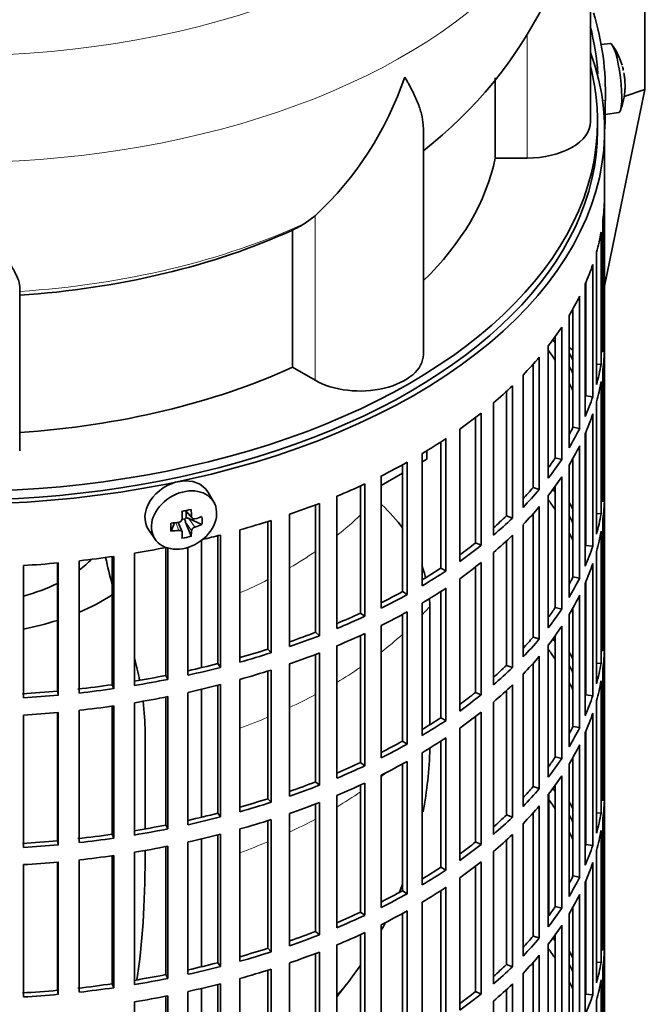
# Model space of a CAD drawing. Header units: millimetres. Extents: x 160 to 768, y -856 to 1288.
# Tile 4 of 14: x 679 to 768, y -746 to -607. Entities that reach past the tile are written whole.
import ezdxf

# ---------------------------------------------------------------- set-up
doc = ezdxf.new("R2010")
doc.units = ezdxf.units.MM
for name, color, linetype in [('M5X8_UNI7687', 7, 'Continuous'), ('VSI134_DIFFUSORE', 7, 'Continuous'), ('VSI134_FILTRO_A', 7, 'Continuous'), ('VSI134_GIUNTO_8×', 7, 'Continuous'), ('VSI134_SUPPORTO_', 7, 'Continuous'), ('VSI134_TERMINALE', 7, 'Continuous')]:
    doc.layers.add(name, color=color, linetype=linetype)

# ---------------------------------------------------------------- blocks, each defined once
blk = doc.blocks.new('SE4')
at = {"layer": 'M5X8_UNI7687', "color": 7, "linetype": 'Continuous', "lineweight": 35}
for p, q in [((762.67, -609.99), (761.37, -610.12)), ((761.94, -620.07), (763.87, -619.78)), ((706.41, -675.1), (705.61, -673.71)), ((702.34, -676.3), (703.34, -677.37)), ((702.47, -676.43), (702.47, -677.28)), ((702.29, -677.47), (701.87, -677.56)), ((704.71, -678.27), (702.86, -677.42)), ((697.16, -679.04), (698.07, -680.36)), ((700.32, -679.19), (700.84, -678.01)), ((701.89, -679.29), (701.34, -677.95)), ((703.16, -679.93), (702.4, -677.92))]:
    blk.add_line(p, q, dxfattribs=at)
at = {"layer": 'M5X8_UNI7687', "color": 4, "linetype": 'Continuous', "lineweight": 9}
for p, q in [((702.43, -676.27), (703.25, -677.15)), ((702.86, -677.42), (703.72, -678.62)), ((701.45, -679.09), (700.99, -677.99)), ((703.25, -679.12), (702.4, -677.92))]:
    blk.add_line(p, q, dxfattribs=at)
at = {"layer": 'M5X8_UNI7687', "color": 7, "linetype": 'Continuous', "lineweight": 35}
for centre, radius, start, end in [((754.75, -615.93), 10, 16.6957, 35.0127), ((754.75, -615.93), 10, 12.1619, 13.5278), ((1130.85, -559.38), 370.34, 188.5064, 188.6141), ((754.75, -615.93), 10, 338.98, 357.2751), ((701.39, -677.41), 0.528, 276.4555, 357.8986)]:
    blk.add_arc(centre, radius, start, end, dxfattribs=at)
for centre, major_axis, ratio, start_param, end_param in [((763.26, -614.89), (0.6, -4.89), 0.169759, 0.004788, 3.136805), ((754.73, -615.84), (-9.78, -2.08), 0.810411, 3.163117, 3.206609), ((754.77, -616.06), (-9.94, -1.06), 0.589949, 3.053564, 3.168123), ((756.28, -613.94), (7.36, -5.62), 0.747167, 0.443437, 0.593129), ((701.32, -676.27), (4.23, 2.67), 0.767256, 0, 3.174849), ((701.32, -676.27), (4.23, 2.67), 0.767256, 6.249929, 6.283185), ((699.95, -676.6), (9.07, 1.85), 0.019763, -1.362564, -1.212872), ((699.35, -672.88), (1.53, -9.88), 0.211325, 1.060011, 1.174571), ((699.05, -672.94), (2.6, -9.66), 0.345066, 1.029371, 1.14393), ((702.7, -677.59), (-0.426, -0.263), 0.771805, 4.793187, 5.319985), ((702.87, -677.83), (-0.389, 0.866), 0.498877, 0.936528, 1.454729), ((702.87, -677.83), (-0.787, 0.46), 0.398513, 4.948942, 5.467143), ((699.2, -673.04), (9.99, 0.35), 0.508283, -1.119427, -1.004868), ((697.07, -674.71), (5.99, -7.06), 0.675161, 0.597011, 0.746703), ((702.83, -673.5), (-1.49, -9.14), 0.222064, -1.011937, -0.862245), ((699.2, -673.04), (9.99, 0.35), 0.508283, 4.80694, 4.9215), ((699.2, -672.78), (9.99, -0.39), 0.642024, 4.849519, 4.964078), ((699.05, -672.94), (2.6, -9.66), 0.345066, 0.672553, 0.787113), ((699.2, -672.78), (9.99, -0.39), 0.642024, -1.076849, -0.96229), ((699.35, -672.88), (1.53, -9.88), 0.211325, 0.703193, 0.817753), ((699.95, -671.6), (8.01, -4.64), 0.916989, 5.413008, 5.5627)]:
    blk.add_ellipse(centre, major_axis=major_axis, ratio=ratio, start_param=start_param, end_param=end_param, dxfattribs=at)
blk.add_ellipse((702.17, -677.62), major_axis=(-4.17, -2.63), ratio=0.767256, dxfattribs=at)
for points in [[(703.25, -677.15), (703.25, -677.16), (703.25, -677.19), (703.26, -677.23), (703.28, -677.27), (703.29, -677.3), (703.31, -677.34), (703.34, -677.37), (703.36, -677.39), (703.4, -677.42), (703.43, -677.44), (703.47, -677.45), (703.51, -677.46), (703.55, -677.47), (703.59, -677.47), (703.63, -677.47), (703.67, -677.47), (703.7, -677.46), (703.72, -677.46)], [(701.91, -679.4), (701.91, -679.39), (701.91, -679.36), (701.91, -679.33), (701.9, -679.29), (701.88, -679.26), (701.87, -679.23), (701.84, -679.21), (701.82, -679.18), (701.78, -679.16), (701.75, -679.14), (701.71, -679.12), (701.67, -679.11), (701.63, -679.1), (701.59, -679.09), (701.54, -679.09), (701.5, -679.09), (701.46, -679.09), (701.45, -679.09)], [(703.72, -678.62), (703.7, -678.62), (703.67, -678.63), (703.63, -678.65), (703.59, -678.67), (703.55, -678.69), (703.51, -678.72), (703.47, -678.75), (703.43, -678.78), (703.4, -678.82), (703.36, -678.85), (703.34, -678.89), (703.31, -678.93), (703.29, -678.97), (703.28, -679.01), (703.26, -679.04), (703.25, -679.08), (703.25, -679.11), (703.25, -679.12)]]:
    blk.add_open_spline(points, degree=3, dxfattribs=at)
at = {"layer": 'VSI134_DIFFUSORE', "color": 7, "linetype": 'Continuous', "lineweight": 35}
for p, q in [((759.85, -621.05), (759.85, -577.99)), ((746.32, -614.85), (746.32, -626.24)), ((736.13, -654.11), (736.13, -621.97)), ((746.32, -626.24), (750.85, -626.24)), ((720.76, -634.44), (719.34, -635.49)), ((717.56, -636.46), (717.56, -655.94)), ((678.85, -667.81), (678.85, -644.46)), ((717.56, -655.94), (720.76, -657.79))]:
    blk.add_line(p, q, dxfattribs=at)
at = {"layer": 'VSI134_DIFFUSORE', "color": 4, "linetype": 'Continuous', "lineweight": 9}
for p, q in [((750.85, -626.24), (750.85, -608.64)), ((720.76, -657.79), (720.76, -634.44))]:
    blk.add_line(p, q, dxfattribs=at)
at = {"layer": 'VSI134_DIFFUSORE', "color": 7, "linetype": 'Continuous', "lineweight": 35}
for centre, radius, start, end in [((698.57, -576.82), 61.24, 307.8937, 358.904), ((688.26, -599.48), 47.73, 312.9143, 341.3628), ((711.43, -623.1), 14.7, 294.6434, 302.5491)]:
    blk.add_arc(centre, radius, start, end, dxfattribs=at)
at = {"layer": 'VSI134_DIFFUSORE', "color": 4, "linetype": 'Continuous', "lineweight": 9}
for centre, major_axis, start_param, end_param in [((669.85, -562.27), (85.67, 0), 2.813331, 6.283185), ((669.85, -575.03), (-89.83, 0), 0, 3.2087), ((669.85, -599.57), (79.5, 0), 4.82584, 5.384336)]:
    blk.add_ellipse(centre, major_axis=major_axis, ratio=0.57735, start_param=start_param, end_param=end_param, dxfattribs=at)
at = {"layer": 'VSI134_DIFFUSORE', "color": 7, "linetype": 'Continuous', "lineweight": 35}
for centre, major_axis, start_param, end_param in [((750.85, -621.05), (-9, 0), 1.570796, 3.141593), ((669.85, -621.05), (77, 0), 5.749077, 6.166034), ((669.85, -601.57), (77, 0), 4.82954, 5.380636), ((727.13, -654.11), (-9, 0), 0.785398, 3.141593), ((669.85, -621.05), (77, 0), 4.82954, 5.380636)]:
    blk.add_ellipse(centre, major_axis=major_axis, ratio=0.57735, start_param=start_param, end_param=end_param, dxfattribs=at)
for points, knots in [([(736.13, -621.99), (736.13, -621.83), (736.12, -621.67), (736.07, -621.01), (735.99, -620.5), (735.72, -619.44), (735.53, -618.89), (735.08, -617.76), (734.82, -617.18), (734.36, -616.29), (734.2, -615.99), (733.94, -615.52), (733.86, -615.37), (733.68, -615.05), (733.58, -614.9), (733.49, -614.74)], [0.4604904, 0.4604904, 0.4604904, 0.4604904, 0.5, 0.5, 0.625, 0.625, 0.75, 0.75, 0.875, 0.875, 0.9375, 0.9375, 0.96875, 0.96875, 1, 1, 1, 1]), ([(678.85, -644.46), (678.85, -644.14), (678.76, -643.78), (678.45, -642.99), (678.23, -642.55), (677.81, -641.83), (677.66, -641.58), (677.34, -641.06), (677.17, -640.8), (676.63, -639.98), (676.23, -639.4), (675.39, -638.18), (674.94, -637.53), (673.99, -636.18), (673.5, -635.47), (672.48, -633.99), (671.96, -633.23), (671.18, -632.03), (670.91, -631.63), (670.52, -631.01), (670.38, -630.8), (670.12, -630.38), (669.98, -630.17), (669.85, -629.96)], [0, 0, 0, 0, 0.125, 0.125, 0.25, 0.25, 0.3125, 0.3125, 0.375, 0.375, 0.5, 0.5, 0.625, 0.625, 0.75, 0.75, 0.875, 0.875, 0.9375, 0.9375, 0.96875, 0.96875, 1, 1, 1, 1])]:
    blk.add_open_spline(points, degree=3, knots=knots, dxfattribs=at)
at = {"layer": 'VSI134_FILTRO_A', "color": 7, "linetype": 'Continuous', "lineweight": 35}
for p, q in [((761.85, -786.39), (761.85, -622.27)), ((761.84, -632.13), (761.84, -650.91)), ((761.62, -635.01), (761.62, -653.79)), ((761.36, -636.75), (761.36, -655.53)), ((760.7, -639.61), (760.7, -658.39)), ((760.18, -641.33), (760.18, -660.11)), ((759.09, -644.15), (759.09, -662.93)), ((759.2, -643.91), (759.2, -659.99)), ((758.31, -645.84), (758.31, -664.62)), ((757.36, -647.65), (757.36, -664.45)), ((756.81, -648.59), (756.81, -667.37)), ((755.77, -650.24), (755.77, -669.02)), ((761.62, -650.9), (761.84, -650.91)), ((754.85, -651.58), (754.85, -668.8)), ((753.86, -652.9), (753.86, -671.68)), ((761.84, -653.35), (761.84, -672.13)), ((752.58, -654.49), (752.58, -673.27)), ((760.7, -655.48), (761.36, -655.53)), ((751.69, -655.51), (751.69, -673)), ((761.62, -656.24), (761.62, -675.02)), ((750.27, -657.05), (750.27, -675.83)), ((761.36, -657.98), (761.36, -676.76)), ((747.91, -659.36), (747.91, -677.03)), ((748.76, -658.56), (748.76, -677.34)), ((746.07, -661), (746.07, -679.78)), ((759.2, -659.99), (760.18, -660.11)), ((760.7, -660.84), (760.7, -679.62)), ((744.33, -662.43), (744.33, -681.21)), ((743.54, -663.05), (743.54, -680.86)), ((760.18, -662.56), (760.18, -681.34)), ((741.29, -664.72), (741.29, -683.5)), ((757.36, -664.45), (758.31, -664.62)), ((759.2, -665.14), (759.2, -681.22)), ((738.61, -666.54), (738.61, -684.45)), ((739.34, -666.06), (739.34, -684.84)), ((759.09, -665.38), (759.09, -684.16)), ((758.31, -667.07), (758.31, -685.85)), ((733.82, -669.42), (733.82, -688.2)), ((735.97, -668.19), (735.97, -686.97)), ((754.85, -668.8), (755.77, -669.02)), ((757.36, -668.88), (757.36, -685.68)), ((733.15, -669.8), (733.15, -687.78)), ((756.81, -669.82), (756.81, -688.6)), ((730.14, -671.37), (730.14, -690.15)), ((755.77, -671.47), (755.77, -690.25)), ((761.62, -672.13), (761.84, -672.13)), ((727.21, -672.78), (727.21, -690.82)), ((727.82, -672.5), (727.82, -691.28)), ((751.69, -673), (752.58, -673.27)), ((754.85, -672.81), (754.85, -690.02)), ((723.85, -674.25), (723.85, -693.03)), ((753.86, -674.13), (753.86, -692.91)), ((761.84, -674.58), (761.84, -693.36)), ((720.83, -675.47), (720.83, -693.55)), ((721.37, -675.26), (721.37, -694.04)), ((752.58, -675.72), (752.58, -694.5)), ((714.07, -677.83), (714.07, -695.95)), ((714.53, -677.68), (714.53, -696.46)), ((717.15, -676.81), (717.15, -695.59)), ((747.91, -677.03), (748.76, -677.34)), ((751.69, -676.74), (751.69, -694.23)), ((760.7, -676.71), (761.36, -676.76)), ((761.62, -677.47), (761.62, -696.25)), ((710.1, -679.02), (710.1, -697.79)), ((750.27, -678.28), (750.27, -697.06)), ((761.36, -679.21), (761.36, -697.99)), ((706.97, -679.85), (706.97, -698)), ((707.35, -679.75), (707.35, -698.53)), ((747.91, -680.59), (747.91, -698.26)), ((748.76, -679.79), (748.76, -698.57)), ((699.59, -681.52), (699.59, -699.69)), ((699.89, -681.61), (699.89, -700.24)), ((702.73, -681.5), (702.73, -699.64)), ((743.54, -680.86), (744.33, -681.21)), ((759.2, -681.22), (760.18, -681.34)), ((687.31, -683.4), (687.31, -702.18)), ((691.98, -682.81), (691.98, -700.99)), ((692.2, -682.78), (692.2, -701.56)), ((695.12, -682.32), (695.12, -701.1)), ((746.07, -682.23), (746.07, -701.01)), ((760.7, -682.07), (760.7, -700.85)), ((679.38, -684.08), (679.38, -702.86)), ((684.2, -683.72), (684.2, -701.91)), ((684.33, -683.71), (684.33, -702.49)), ((738.61, -684.45), (739.34, -684.84)), ((743.54, -684.28), (743.54, -702.09)), ((744.33, -683.66), (744.33, -702.44)), ((760.18, -683.79), (760.18, -702.57)), ((741.29, -685.95), (741.29, -704.73)), ((757.36, -685.68), (758.31, -685.85)), ((739.34, -687.29), (739.34, -706.07)), ((759.09, -686.61), (759.09, -705.39)), ((759.2, -686.37), (759.2, -702.45)), ((733.15, -687.78), (733.82, -688.2)), ((738.61, -687.77), (738.61, -705.68)), ((758.31, -688.3), (758.31, -707.08)), ((735.97, -689.42), (735.97, -708.2)), ((754.85, -690.02), (755.77, -690.25)), ((757.36, -690.11), (757.36, -706.91)), ((727.21, -690.82), (727.82, -691.28)), ((733.15, -691.03), (733.15, -709.01)), ((733.82, -690.65), (733.82, -709.43)), ((756.81, -691.05), (756.81, -709.83)), ((730.14, -692.6), (730.14, -711.38)), ((755.77, -692.7), (755.77, -711.47)), ((720.83, -693.55), (721.37, -694.04)), ((727.21, -694.01), (727.21, -712.05)), ((727.82, -693.73), (727.82, -712.51)), ((751.69, -694.23), (752.58, -694.5)), ((754.85, -694.03), (754.85, -711.25)), ((761.62, -693.36), (761.84, -693.36)), ((714.07, -695.95), (714.53, -696.46)), ((723.85, -695.48), (723.85, -714.26)), ((753.86, -695.36), (753.86, -714.14)), ((761.84, -695.81), (761.84, -714.59)), ((720.83, -696.69), (720.83, -714.78)), ((721.37, -696.49), (721.37, -715.27)), ((752.58, -696.95), (752.58, -715.73)), ((706.97, -698), (707.35, -698.53)), ((717.15, -698.04), (717.15, -716.82)), ((747.91, -698.26), (748.76, -698.57)), ((751.69, -697.97), (751.69, -715.46)), ((760.7, -697.94), (761.36, -697.99)), ((761.62, -698.7), (761.62, -717.48)), ((699.59, -699.69), (699.89, -700.24)), ((714.07, -699.06), (714.07, -717.18)), ((714.53, -698.91), (714.53, -717.69)), ((750.27, -699.51), (750.27, -718.29)), ((691.98, -700.99), (692.2, -701.56)), ((706.97, -701.08), (706.97, -719.23)), ((707.35, -700.98), (707.35, -719.76)), ((710.1, -700.24), (710.1, -719.02)), ((748.76, -701.02), (748.76, -719.8)), ((761.36, -700.44), (761.36, -719.22)), ((684.2, -701.91), (684.33, -702.49)), ((699.59, -702.75), (699.59, -720.91)), ((699.89, -702.69), (699.89, -721.47)), ((702.73, -702.09), (702.73, -720.87)), ((743.54, -702.09), (744.33, -702.44)), ((747.91, -701.82), (747.91, -719.49)), ((759.2, -702.45), (760.18, -702.57)), ((691.98, -704.04), (691.98, -722.22)), ((692.2, -704.01), (692.2, -722.79)), ((695.12, -703.55), (695.12, -722.33)), ((746.07, -703.46), (746.07, -722.24)), ((760.7, -703.3), (760.7, -722.08)), ((679.38, -705.31), (679.38, -724.09)), ((684.2, -704.95), (684.2, -723.14)), ((684.33, -704.93), (684.33, -723.71)), ((687.31, -704.63), (687.31, -723.41)), ((738.61, -705.68), (739.34, -706.07)), ((743.54, -705.51), (743.54, -723.32)), ((744.33, -704.89), (744.33, -723.67)), ((760.18, -705.02), (760.18, -723.8)), ((741.29, -707.18), (741.29, -725.96)), ((757.36, -706.91), (758.31, -707.08)), ((739.34, -708.52), (739.34, -727.3)), ((759.09, -707.84), (759.09, -726.62)), ((759.2, -707.59), (759.2, -723.68)), ((733.15, -709.01), (733.82, -709.43)), ((738.61, -709), (738.61, -726.91)), ((758.31, -709.53), (758.31, -728.31)), ((735.97, -710.65), (735.97, -729.42)), ((754.85, -711.25), (755.77, -711.47)), ((757.36, -711.33), (757.36, -728.13)), ((727.21, -712.05), (727.82, -712.51)), ((733.15, -712.26), (733.15, -730.24)), ((733.82, -711.88), (733.82, -730.66)), ((756.81, -712.28), (756.81, -731.06)), ((730.14, -713.83), (730.14, -732.61)), ((755.77, -713.92), (755.77, -732.7)), ((720.83, -714.78), (721.37, -715.27)), ((727.21, -715.24), (727.21, -733.28)), ((727.82, -714.96), (727.82, -733.73)), ((751.69, -715.46), (752.58, -715.73)), ((754.85, -715.26), (754.85, -732.48)), ((761.62, -714.59), (761.84, -714.59)), ((723.85, -716.71), (723.85, -735.49)), ((753.86, -716.59), (753.86, -735.37)), ((714.07, -717.18), (714.53, -717.69)), ((720.83, -717.92), (720.83, -736.01)), ((721.37, -717.72), (721.37, -736.49)), ((752.58, -718.18), (752.58, -736.95)), ((761.84, -717.04), (761.84, -735.82)), ((706.97, -719.23), (707.35, -719.76)), ((717.15, -719.27), (717.15, -738.05)), ((747.91, -719.49), (748.76, -719.8)), ((751.69, -719.2), (751.69, -736.69)), ((760.7, -719.17), (761.36, -719.22)), ((699.59, -720.91), (699.89, -721.47)), ((714.07, -720.29), (714.07, -738.41)), ((714.53, -720.14), (714.53, -738.92)), ((750.27, -720.74), (750.27, -739.52)), ((761.62, -719.93), (761.62, -738.7)), ((691.98, -722.22), (692.2, -722.79)), ((706.97, -722.31), (706.97, -740.46)), ((707.35, -722.21), (707.35, -740.99)), ((710.1, -721.47), (710.1, -740.25)), ((748.76, -722.25), (748.76, -741.03)), ((761.36, -721.67), (761.36, -740.45)), ((684.2, -723.14), (684.33, -723.71)), ((699.59, -723.97), (699.59, -742.14)), ((699.89, -723.91), (699.89, -742.69)), ((702.73, -723.32), (702.73, -742.1)), ((743.54, -723.32), (744.33, -723.67)), ((747.91, -723.05), (747.91, -740.72)), ((759.2, -723.68), (760.18, -723.8)), ((691.98, -725.27), (691.98, -743.45)), ((692.2, -725.24), (692.2, -744.01)), ((695.12, -724.78), (695.12, -743.56)), ((746.07, -724.68), (746.07, -743.46)), ((760.7, -724.53), (760.7, -743.31)), ((679.38, -726.54), (679.38, -745.32)), ((684.2, -726.18), (684.2, -744.37)), ((684.33, -726.16), (684.33, -744.94)), ((687.31, -725.86), (687.31, -744.64)), ((743.54, -726.74), (743.54, -744.54)), ((744.33, -726.12), (744.33, -744.9)), ((760.18, -726.25), (760.18, -745.03)), ((738.61, -726.91), (739.34, -727.3)), ((757.36, -728.13), (758.31, -728.31)), ((741.29, -728.41), (741.29, -747.19)), ((759.09, -729.07), (759.09, -747.85)), ((759.2, -728.82), (759.2, -744.9)), ((733.15, -730.24), (733.82, -730.66)), ((738.61, -730.23), (738.61, -748.14)), ((739.34, -729.75), (739.34, -748.53)), ((758.31, -730.76), (758.31, -749.54)), ((735.97, -731.87), (735.97, -750.65)), ((727.21, -733.28), (727.82, -733.73)), ((733.15, -733.48), (733.15, -751.46)), ((733.82, -733.11), (733.82, -751.89)), ((754.85, -732.48), (755.77, -732.7)), ((756.81, -733.51), (756.81, -752.29)), ((757.36, -732.56), (757.36, -749.36)), ((730.14, -735.06), (730.14, -753.84)), ((755.77, -735.15), (755.77, -753.93)), ((720.83, -736.01), (721.37, -736.49)), ((727.21, -736.47), (727.21, -754.51)), ((727.82, -736.18), (727.82, -754.96)), ((754.85, -736.49), (754.85, -753.71)), ((761.62, -735.82), (761.84, -735.82)), ((723.85, -737.94), (723.85, -756.72)), ((751.69, -736.69), (752.58, -736.95)), ((753.86, -737.82), (753.86, -756.6)), ((714.07, -738.41), (714.53, -738.92)), ((720.83, -739.15), (720.83, -757.24)), ((721.37, -738.94), (721.37, -757.72)), ((761.84, -738.27), (761.84, -757.05)), ((706.97, -740.46), (707.35, -740.99)), ((717.15, -740.5), (717.15, -759.27)), ((747.91, -740.72), (748.76, -741.03)), ((751.69, -740.43), (751.69, -757.92)), ((752.58, -739.4), (752.58, -758.18)), ((760.7, -740.4), (761.36, -740.45)), ((699.59, -742.14), (699.89, -742.69)), ((714.07, -741.52), (714.07, -759.64)), ((714.53, -741.37), (714.53, -760.15)), ((750.27, -741.97), (750.27, -760.74)), ((761.62, -741.15), (761.62, -759.93)), ((691.98, -743.45), (692.2, -744.01)), ((706.97, -743.54), (706.97, -761.69)), ((707.35, -743.44), (707.35, -762.22)), ((710.1, -742.7), (710.1, -761.48)), ((748.76, -743.48), (748.76, -762.26)), ((761.36, -742.9), (761.36, -761.68)), ((684.2, -744.37), (684.33, -744.94)), ((702.73, -744.55), (702.73, -763.33)), ((743.54, -744.54), (744.33, -744.9)), ((747.91, -744.28), (747.91, -761.95)), ((759.2, -744.9), (760.18, -745.03)), ((695.12, -746.01), (695.12, -764.79)), ((699.59, -745.2), (699.59, -763.37)), ((699.89, -745.14), (699.89, -763.92)), ((746.07, -745.91), (746.07, -764.69)), ((760.7, -745.76), (760.7, -764.54))]:
    blk.add_line(p, q, dxfattribs=at)
for centre, major_axis, start_param, end_param in [((669.85, -622.27), (-92, 0), -0.208894, 3.350487), ((669.85, -622.27), (-91, 0), 0, 3.141593), ((669.85, -631.25), (92, 0), 6.212375, 6.266729), ((669.85, -631.25), (92, 0), -0.158077, -0.103722), ((669.85, -631.25), (92, 0), -0.245343, -0.190989), ((669.85, -631.25), (92, 0), -0.33261, -0.278255), ((669.85, -631.25), (92, 0), -0.419876, -0.365522), ((669.85, -650.03), (92, 0), 6.212375, 6.266729), ((669.85, -671.26), (91, 0), 0.365223, 0.374965), ((669.85, -673.71), (91, 0), 0.365223, 0.394539), ((669.85, -671.26), (92, 0), 0.313806, 0.33261), ((669.85, -652.48), (92, 0), 6.212375, 6.266729), ((669.85, -631.25), (92, 0), -0.507143, -0.452788), ((669.85, -671.26), (91, 0), 0.277957, 0.299174), ((669.85, -650.03), (92, 0), -0.158077, -0.103722), ((669.85, -673.71), (91, 0), 0.277957, 0.299174), ((669.85, -652.48), (92, 0), -0.158077, -0.103722), ((669.85, -631.25), (92, 0), -0.594409, -0.540055), ((669.85, -650.03), (92, 0), -0.245343, -0.190989), ((669.85, -631.25), (92, 0), -0.681676, -0.627321), ((669.85, -652.48), (92, 0), -0.245343, -0.190989), ((669.85, -650.03), (91, 0), -0.299174, -0.277957), ((669.85, -650.03), (92, 0), -0.33261, -0.278255), ((669.85, -631.25), (92, 0), -0.768942, -0.714588), ((669.85, -652.48), (92, 0), -0.33261, -0.278255), ((669.85, -631.25), (92, 0), -0.856209, -0.801854), ((669.85, -650.03), (91, 0), -0.394539, -0.365223), ((669.85, -650.03), (92, 0), -0.419876, -0.365522), ((669.85, -652.48), (92, 0), -0.419876, -0.365522), ((669.85, -671.26), (92, 0), 6.212375, 6.266729), ((669.85, -631.25), (92, 0), -0.943475, -0.889121), ((669.85, -650.03), (91, 0), -0.486998, -0.45249), ((669.85, -650.03), (92, 0), -0.507143, -0.452788), ((669.85, -692.49), (91, 0), 0.365223, 0.374965), ((669.85, -694.94), (91, 0), 0.365223, 0.394539), ((669.85, -673.71), (92, 0), 6.212375, 6.266729), ((669.85, -631.25), (92, 0), -1.030742, -0.976387), ((669.85, -652.48), (92, 0), -0.507143, -0.452788), ((669.85, -692.49), (92, 0), 0.313806, 0.33261), ((669.85, -631.25), (92, 0), -1.118008, -1.063654), ((669.85, -650.03), (91, 0), -0.577951, -0.539756), ((669.85, -650.03), (92, 0), -0.594409, -0.540055), ((669.85, -692.49), (91, 0), 0.277957, 0.299174), ((669.85, -671.26), (92, 0), -0.158077, -0.103722), ((669.85, -673.71), (92, 0), -0.158077, -0.103722), ((669.85, -631.25), (92, 0), -1.181149, -1.15092), ((669.85, -652.48), (92, 0), -0.594409, -0.540055), ((669.85, -694.94), (91, 0), 0.277957, 0.299174), ((669.85, -631.25), (92, 0), -1.292541, -1.241644), ((669.85, -650.03), (91, 0), -0.668018, -0.627022), ((669.85, -650.03), (92, 0), -0.681676, -0.627321), ((669.85, -671.26), (92, 0), -0.245343, -0.190989), ((669.85, -631.25), (92, 0), -1.379807, -1.325453), ((669.85, -631.25), (92, 0), -1.467074, -1.412719), ((669.85, -650.03), (91, 0), -0.757518, -0.714289), ((669.85, -650.03), (92, 0), -0.768942, -0.714588), ((669.85, -652.48), (92, 0), -0.681676, -0.627321), ((669.85, -673.71), (92, 0), -0.245343, -0.190989), ((669.85, -671.26), (91, 0), -0.299174, -0.277957), ((669.85, -671.26), (92, 0), -0.33261, -0.278255), ((669.85, -652.48), (92, 0), -0.768942, -0.714588), ((669.85, -650.03), (91, 0), -0.846635, -0.801555), ((669.85, -650.03), (92, 0), -0.856209, -0.801854), ((669.85, -673.71), (92, 0), -0.33261, -0.278255), ((669.85, -671.26), (92, 0), -0.419876, -0.365522), ((669.85, -671.26), (91, 0), -0.392699, -0.365223), ((669.85, -650.03), (91, 0), -0.935485, -0.888822), ((669.85, -650.03), (92, 0), -0.943475, -0.889121), ((669.85, -652.48), (92, 0), -0.856209, -0.801854), ((669.85, -673.71), (92, 0), -0.419876, -0.365522), ((669.85, -650.03), (91, 0), -1.024141, -0.976088), ((669.85, -650.03), (92, 0), -1.030742, -0.976387), ((669.85, -652.48), (92, 0), -0.943475, -0.889121), ((669.85, -671.26), (91, 0), -0.486998, -0.45249), ((669.85, -671.26), (92, 0), -0.507143, -0.452788), ((669.85, -713.72), (91, 0), 0.365223, 0.374965), ((669.85, -692.49), (92, 0), 6.212375, 6.266729), ((669.85, -650.03), (91, 0), -1.112655, -1.063355), ((669.85, -694.94), (92, 0), 6.212375, 6.266729), ((669.85, -650.03), (92, 0), -1.118008, -1.063654), ((669.85, -652.48), (92, 0), -1.030742, -0.976387), ((669.85, -673.71), (92, 0), -0.507143, -0.452788), ((669.85, -716.17), (91, 0), 0.365223, 0.392699), ((669.85, -713.72), (92, 0), 0.313806, 0.33261), ((669.85, -650.03), (91, 0), -1.201065, -1.150621), ((669.85, -650.03), (92, 0), -1.205275, -1.15092), ((669.85, -671.26), (91, 0), -0.577951, -0.539756), ((669.85, -671.26), (92, 0), -0.594409, -0.540055), ((669.85, -713.72), (91, 0), 0.277957, 0.299174), ((669.85, -692.49), (92, 0), -0.158077, -0.103722), ((669.85, -650.03), (91, 0), -1.2894, -1.237888), ((669.85, -652.48), (92, 0), -1.118008, -1.063654), ((669.85, -650.03), (91, 0), -1.380106, -1.325154), ((669.85, -650.03), (92, 0), -1.379807, -1.325453), ((669.85, -650.03), (92, 0), -1.292541, -1.238186), ((669.85, -652.48), (92, 0), -1.205275, -1.15092), ((669.85, -673.71), (92, 0), -0.594409, -0.540055), ((669.85, -716.17), (91, 0), 0.277957, 0.299174), ((669.85, -694.94), (92, 0), -0.158077, -0.103722), ((669.85, -650.03), (91, 0), -1.467373, -1.412421), ((669.85, -650.03), (92, 0), -1.467074, -1.412719), ((669.85, -652.48), (92, 0), -1.292541, -1.238186), ((669.85, -671.26), (91, 0), -0.668018, -0.627022), ((669.85, -671.26), (92, 0), -0.681676, -0.627321), ((669.85, -692.49), (92, 0), -0.245343, -0.190989), ((669.85, -652.48), (92, 0), -1.379807, -1.325453), ((669.85, -652.48), (92, 0), -1.467074, -1.412719), ((669.85, -671.26), (91, 0), -0.757518, -0.714289), ((669.85, -673.71), (92, 0), -0.681676, -0.627321), ((669.85, -694.94), (92, 0), -0.245343, -0.190989), ((669.85, -671.26), (92, 0), -0.768942, -0.714588), ((669.85, -692.49), (91, 0), -0.299174, -0.277957), ((669.85, -692.49), (92, 0), -0.33261, -0.278255), ((669.85, -673.71), (92, 0), -0.768942, -0.714588), ((669.85, -671.26), (91, 0), -0.846635, -0.801555), ((669.85, -671.26), (92, 0), -0.856209, -0.801854), ((669.85, -694.94), (92, 0), -0.33261, -0.278255), ((669.85, -692.49), (91, 0), -0.394539, -0.365223), ((669.85, -671.26), (91, 0), -0.935485, -0.888822), ((669.85, -671.26), (92, 0), -0.943475, -0.889121), ((669.85, -673.71), (92, 0), -0.856209, -0.801854), ((669.85, -692.49), (92, 0), -0.419876, -0.365522), ((669.85, -694.94), (92, 0), -0.419876, -0.365522), ((669.85, -671.26), (91, 0), -1.024141, -0.976088), ((669.85, -671.26), (92, 0), -1.030742, -0.976387), ((669.85, -673.71), (92, 0), -0.943475, -0.889121), ((669.85, -692.49), (91, 0), -0.486998, -0.45249), ((669.85, -713.72), (92, 0), 6.212375, 6.266729), ((669.85, -692.49), (92, 0), -0.507143, -0.452788), ((669.85, -734.95), (91, 0), 0.365223, 0.374965), ((669.85, -671.26), (91, 0), -1.112655, -1.063355), ((669.85, -671.26), (92, 0), -1.118008, -1.063654), ((669.85, -673.71), (92, 0), -1.030742, -0.976387), ((669.85, -694.94), (92, 0), -0.507143, -0.452788), ((669.85, -737.4), (91, 0), 0.365223, 0.394539), ((669.85, -734.95), (92, 0), 0.313806, 0.33261), ((669.85, -716.17), (92, 0), 6.212375, 6.266729), ((669.85, -671.26), (91, 0), -1.201065, -1.150621), ((669.85, -671.26), (92, 0), -1.205275, -1.15092), ((669.85, -692.49), (91, 0), -0.577951, -0.539756), ((669.85, -734.95), (91, 0), 0.277957, 0.299174), ((669.85, -713.72), (92, 0), -0.158077, -0.103722), ((669.85, -671.26), (91, 0), -1.2894, -1.237888), ((669.85, -673.71), (92, 0), -1.118008, -1.063654), ((669.85, -692.49), (92, 0), -0.594409, -0.540055), ((669.85, -671.26), (91, 0), -1.380106, -1.325154), ((669.85, -671.26), (92, 0), -1.292541, -1.238186), ((669.85, -673.71), (92, 0), -1.205275, -1.15092), ((669.85, -694.94), (92, 0), -0.594409, -0.540055), ((669.85, -737.4), (91, 0), 0.277957, 0.299174), ((669.85, -734.95), (92, 0), 0.240575, 0.245343), ((669.85, -716.17), (92, 0), -0.158077, -0.103722), ((669.85, -671.26), (91, 0), -1.467373, -1.412421), ((669.85, -671.26), (92, 0), -1.467074, -1.412719), ((669.85, -671.26), (92, 0), -1.379807, -1.325453), ((669.85, -673.71), (92, 0), -1.292541, -1.238186), ((669.85, -692.49), (91, 0), -0.668018, -0.627022), ((669.85, -692.49), (92, 0), -0.681676, -0.627321), ((669.85, -713.72), (91, 0), -0.196715, -0.19069), ((669.85, -713.72), (92, 0), -0.245343, -0.190989), ((669.85, -673.71), (92, 0), -1.379807, -1.325453), ((669.85, -673.71), (92, 0), -1.467074, -1.412719), ((669.85, -694.94), (92, 0), -0.681676, -0.627321), ((669.85, -716.17), (92, 0), -0.245343, -0.190989), ((669.85, -692.49), (91, 0), -0.757518, -0.714289), ((669.85, -692.49), (92, 0), -0.768942, -0.714588), ((669.85, -713.72), (91, 0), -0.299174, -0.277957), ((669.85, -713.72), (92, 0), -0.33261, -0.278255), ((669.85, -692.49), (91, 0), -0.846635, -0.801555), ((669.85, -692.49), (92, 0), -0.856209, -0.801854), ((669.85, -694.94), (92, 0), -0.768942, -0.714588), ((669.85, -716.17), (92, 0), -0.33261, -0.278255), ((669.85, -692.49), (91, 0), -0.935485, -0.888822), ((669.85, -692.49), (92, 0), -0.943475, -0.889121), ((669.85, -694.94), (92, 0), -0.856209, -0.801854), ((669.85, -713.72), (91, 0), -0.394539, -0.365223), ((669.85, -713.72), (92, 0), -0.419876, -0.365522), ((669.85, -716.17), (92, 0), -0.419876, -0.365522), ((669.85, -692.49), (91, 0), -1.024141, -0.976088), ((669.85, -692.49), (92, 0), -1.030742, -0.976387), ((669.85, -694.94), (92, 0), -0.943475, -0.889121), ((669.85, -734.95), (92, 0), 6.212375, 6.266729), ((669.85, -713.72), (91, 0), -0.486998, -0.45249), ((669.85, -713.72), (92, 0), -0.507143, -0.452788), ((669.85, -756.18), (91, 0), 0.365223, 0.374965), ((669.85, -692.49), (91, 0), -1.112655, -1.063355), ((669.85, -692.49), (92, 0), -1.118008, -1.063654), ((669.85, -694.94), (92, 0), -1.030742, -0.976387), ((669.85, -758.63), (91, 0), 0.365223, 0.394539), ((669.85, -756.18), (92, 0), 0.313806, 0.33261), ((669.85, -737.4), (92, 0), 6.212375, 6.266729), ((669.85, -692.49), (91, 0), -1.201065, -1.150621), ((669.85, -713.72), (91, 0), -0.577951, -0.539756), ((669.85, -716.17), (92, 0), -0.507143, -0.452788), ((669.85, -756.18), (91, 0), 0.277957, 0.299174), ((669.85, -734.95), (92, 0), -0.158077, -0.103722), ((669.85, -692.49), (91, 0), -1.2894, -1.237888), ((669.85, -692.49), (92, 0), -1.205275, -1.15092), ((669.85, -694.94), (92, 0), -1.118008, -1.063654), ((669.85, -713.72), (92, 0), -0.594409, -0.540055), ((669.85, -692.49), (91, 0), -1.380106, -1.325154), ((669.85, -692.49), (92, 0), -1.292541, -1.238186), ((669.85, -694.94), (92, 0), -1.205275, -1.15092), ((669.85, -716.17), (92, 0), -0.594409, -0.540055), ((669.85, -758.63), (91, 0), 0.277957, 0.299174), ((669.85, -737.4), (92, 0), -0.158077, -0.103722), ((669.85, -692.49), (91, 0), -1.467373, -1.412421), ((669.85, -692.49), (92, 0), -1.467074, -1.412719), ((669.85, -692.49), (92, 0), -1.379807, -1.325453), ((669.85, -713.72), (91, 0), -0.668018, -0.627022), ((669.85, -713.72), (92, 0), -0.681676, -0.627321), ((669.85, -694.94), (92, 0), -1.292541, -1.238186), ((669.85, -734.95), (92, 0), -0.245343, -0.190989)]:
    blk.add_ellipse(centre, major_axis=major_axis, ratio=0.57735, start_param=start_param, end_param=end_param, dxfattribs=at)
at = {"layer": 'VSI134_GIUNTO_8×', "color": 7, "linetype": 'Continuous', "lineweight": 35}
for major_axis, start_param, end_param in [((-22, 0), -3.795301, -3.653859), ((-22, 0), 2.018583, 2.281496), ((-29.5, 0), -4.078836, -3.864106), ((-29.5, 0), -4.383604, -4.2043)]:
    blk.add_ellipse((669.85, -676.98), major_axis=major_axis, ratio=0.57735, start_param=start_param, end_param=end_param, dxfattribs=at)
at = {"layer": 'VSI134_SUPPORTO_', "color": 7, "linetype": 'Continuous', "lineweight": 35}
for p, q in [((760.85, -622.27), (760.85, -621.05)), ((736.61, -668.97), (736.61, -667.8)), ((736.61, -668.97), (735.97, -669.34)), ((733.15, -670.97), (730.14, -672.71)), ((704.67, -680.48), (704.67, -698.57)), ((737.07, -706.67), (737.07, -689.83)), ((704.67, -701.64), (704.67, -719.8)), ((696.64, -721.47), (696.64, -707.6)), ((753.92, -716.51), (753.92, -733.82)), ((704.67, -722.87), (704.67, -741.03)), ((696.64, -725.65), (696.64, -724.52)), ((723.85, -745.32), (725.28, -743.48)), ((704.67, -744.1), (704.67, -762.26))]:
    blk.add_line(p, q, dxfattribs=at)
for centre, radius, start, end in [((716.2, -690.96), 20.9, 35.5148, 47.7987), ((716.2, -690.96), 20.9, 14.2623, 19.3031), ((716.2, -690.96), 20.9, 3.1007, 5.9542), ((678.87, -708.35), 58.21, 349.4038, 358.3179), ((678.87, -708.35), 58.21, 337.6143, 338.8982), ((678.87, -708.35), 58.21, 331.7684, 333.0367), ((678.87, -708.35), 58.21, 322.877, 326.2091)]:
    blk.add_arc(centre, radius, start, end, dxfattribs=at)
for centre, major_axis, ratio, start_param, end_param in [((669.85, -621.05), (91, 0), 0.57735, 2.993207, 6.283185), ((669.85, -621.05), (91, 0), 0.57735, 0, 0.148386), ((702, -681.81), (-8.14, 34.04), 0.31246, 1.529366, 1.643573), ((690.9, -699.6), (3.49, -14.59), 0.31246, 1.44286, 1.661698), ((690.9, -699.6), (3.49, -14.59), 0.31246, 0.917533, 1.237075), ((662.2, -677.65), (20.93, -87.53), 0.31246, 0.65805, 0.917533)]:
    blk.add_ellipse(centre, major_axis=major_axis, ratio=ratio, start_param=start_param, end_param=end_param, dxfattribs=at)
at = {"layer": 'VSI134_SUPPORTO_', "color": 4, "linetype": 'Continuous', "lineweight": 9}
for centre, major_axis, start_param, end_param in [((669.85, -657.33), (66.6, 0), -0.625209, -0.533057), ((669.85, -657.33), (66.6, 0), -0.780897, -0.698932), ((669.85, -657.33), (66.6, 0), -0.921885, -0.844673), ((669.85, -670.63), (75, 0), -0.491682, -0.459415), ((669.85, -670.63), (75, 0), -0.63707, -0.566131), ((669.85, -670.63), (75, 0), -0.766956, -0.70007), ((669.85, -670.63), (75, 0), -0.888301, -0.823319), ((669.85, -670.63), (75, 0), -1.004352, -0.94022), ((669.85, -688.31), (75, 0), -0.63707, -0.618187), ((669.85, -688.31), (75, 0), -0.766956, -0.70007), ((669.85, -688.31), (75, 0), -0.888301, -0.823319), ((669.85, -688.31), (75, 0), -1.004352, -0.94022), ((669.85, -727.1), (62.27, 0), -0.521266, -0.473078)]:
    blk.add_ellipse(centre, major_axis=major_axis, ratio=0.57735, start_param=start_param, end_param=end_param, dxfattribs=at)
at = {"layer": 'VSI134_TERMINALE', "color": 7, "linetype": 'Continuous', "lineweight": 35}
for p, q in [((767.56, -588.96), (767.56, -616.51)), ((761.85, -644.43), (767.56, -616.51)), ((764.63, -617.48), (767.56, -616.51)), ((761.95, -618.09), (761.95, -619.72)), ((757.36, -653.52), (756.81, -653.13))]:
    blk.add_line(p, q, dxfattribs=at)
at = {"layer": 'VSI134_TERMINALE', "color": 4, "linetype": 'Continuous', "lineweight": 9}
for p, q in [((761.57, -618.12), (761.95, -618.09)), ((761.95, -619.72), (761.75, -619.74))]:
    blk.add_line(p, q, dxfattribs=at)
at = {"layer": 'VSI134_TERMINALE', "color": 7, "linetype": 'Continuous', "lineweight": 35}
for centre, radius, start, end in [((723.34, -616.95), 38.63, 358.3189, 17.0497), ((724.09, -616.81), 36.9, 3.902, 14.5372)]:
    blk.add_arc(centre, radius, start, end, dxfattribs=at)
blk.add_open_spline([(761.95, -619.72), (761.95, -620.2), (761.94, -620.65), (761.92, -621.26), (761.91, -621.45), (761.88, -621.81), (761.87, -621.98), (761.85, -622.15), (761.85, -622.16), (761.85, -622.16)], degree=3, knots=[0, 0, 0, 0, 0.125, 0.125, 0.1875, 0.1875, 0.25, 0.25, 0.2530687, 0.2530687, 0.2530687, 0.2530687], dxfattribs=at)

msp = doc.modelspace()

# ---------------------------------------------------------------- block references
msp.add_blockref('SE4', (0, 0))

doc.saveas('drawing.dxf')
